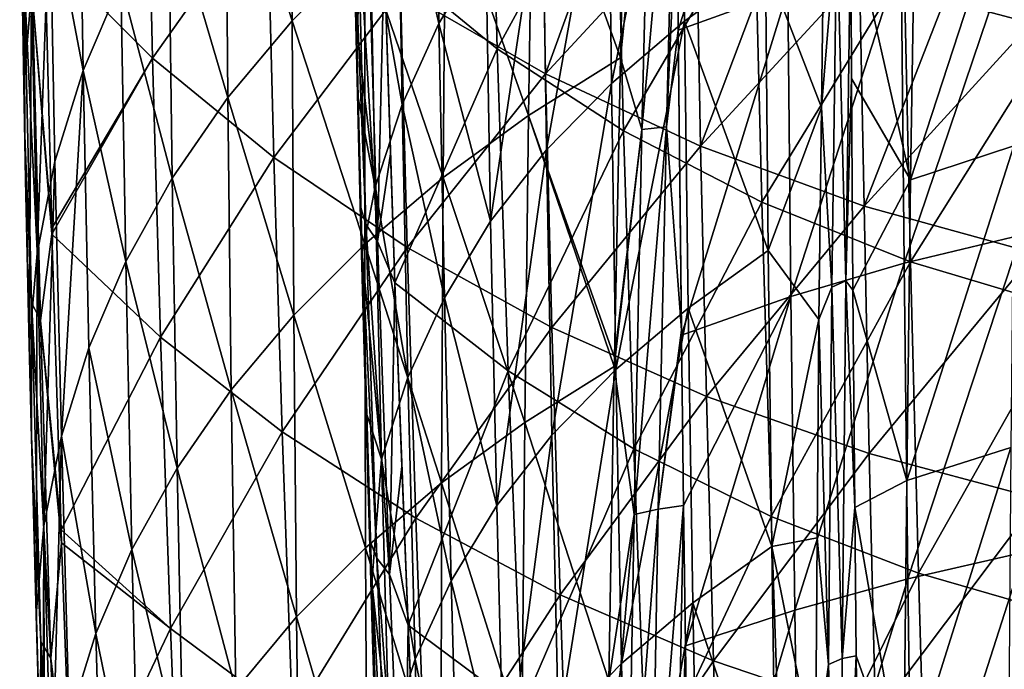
# Model space of a CAD drawing. Header units: metres. Extents: x -81 to 81, y -160 to 24.
# Tile 122 of 256: x -18 to -6, y -42 to -34. Entities that reach past the tile are written whole.
import ezdxf

# ---------------------------------------------------------------- set-up
doc = ezdxf.new("R2010")
doc.units = ezdxf.units.M
doc.layers.add('solid_501850_SW0001', color=7, linetype='CONTINUOUS')

msp = doc.modelspace()

# ---------------------------------------------------------------- linework, layer by layer
at = {"layer": 'solid_501850_SW0001'}
for points in [[(-8.999018, -30.465096, 138.427109), (-10.249795, -30.940434, 137.95311), (-10.221986, -34.328629, 140.876282)], [(-8.999018, -30.465096, 138.427109), (-10.221986, -34.328629, 140.876282), (-8.969701, -33.876179, 141.34819)], [(-17.711437, -34.957447, 122.276169), (-17.666998, -30.975557, 120.268654), (-17.758179, -32.094738, 119.305038)], [(-17.711437, -34.957447, 122.276169), (-17.621967, -33.875347, 123.25486), (-17.666998, -30.975557, 120.268654)], [(-14.639362, -34.222389, 134.542328), (-14.644734, -30.949545, 131.691681), (-15.401278, -31.851294, 130.826126)], [(-14.639362, -34.222389, 134.542328), (-13.807167, -33.390644, 135.395462), (-14.644734, -30.949545, 131.691681)], [(-10.249795, -30.940434, 137.95311), (-10.248157, -31.1768, 138.163223), (-10.221986, -34.328629, 140.876282)], [(-13.585698, -33.484619, 121.008995), (-12.292764, -34.544289, 120.175293), (-12.386, -31.058121, 116.201172)], [(-12.292764, -34.544289, 120.175293), (-10.937917, -32.049335, 115.376022), (-12.386, -31.058121, 116.201172)], [(-10.177508, -31.036083, 131.416656), (-10.987831, -34.939529, 133.551834), (-11.025985, -31.760782, 130.688248)], [(-10.177508, -31.036083, 131.416656), (-10.149073, -34.226387, 134.312057), (-10.987831, -34.939529, 133.551834)], [(-9.222265, -33.554329, 135.010406), (-10.149073, -34.226387, 134.312057), (-10.177508, -31.036083, 131.416656)], [(-10.532604, -31.193855, 137.935806), (-10.843878, -32.986183, 139.176575), (-10.881875, -34.644505, 140.531708)], [(-10.637811, -35.465225, 141.460098), (-10.532604, -31.193855, 137.935806), (-10.881875, -34.644505, 140.531708)], [(-10.637811, -35.465225, 141.460098), (-10.248157, -31.1768, 138.163223), (-10.532604, -31.193855, 137.935806)], [(-10.35708, -35.434284, 141.680038), (-10.248157, -31.1768, 138.163223), (-10.637811, -35.465225, 141.460098)], [(-10.35708, -35.434284, 141.680038), (-10.236331, -32.717999, 139.510117), (-10.248157, -31.1768, 138.163223)], [(-10.248157, -31.1768, 138.163223), (-10.236331, -32.717999, 139.510117), (-10.221986, -34.328629, 140.876282)], [(-13.005565, -31.212488, 125.418343), (-12.960057, -34.252354, 128.306976), (-13.434758, -32.154995, 124.612907)], [(-12.423756, -33.359749, 129.11348), (-12.960057, -34.252354, 128.306976), (-13.005565, -31.212488, 125.418343)], [(-16.239044, -34.650406, 118.437431), (-17.471807, -33.419971, 119.408745), (-16.308826, -31.608788, 115.00135)], [(-16.239044, -34.650406, 118.437431), (-16.308826, -31.608788, 115.00135), (-14.927108, -32.795116, 114.065102)], [(-17.033138, -34.792828, 128.052582), (-17.08309, -31.723927, 125.165016), (-17.411777, -32.790905, 124.215637)], [(-17.033138, -34.792828, 128.052582), (-16.599033, -33.779251, 129.000778), (-17.08309, -31.723927, 125.165016)], [(-11.025985, -31.760782, 130.688248), (-11.730001, -35.69833, 132.747482), (-11.777002, -32.530293, 129.912018)], [(-11.025985, -31.760782, 130.688248), (-10.987831, -34.939529, 133.551834), (-11.730001, -35.69833, 132.747482)], [(-15.376565, -35.10075, 133.653122), (-15.401278, -31.851294, 130.826126), (-16.054239, -32.796497, 129.927338)], [(-15.376565, -35.10075, 133.653122), (-14.639362, -34.222389, 134.542328), (-15.401278, -31.851294, 130.826126)], [(-11.935729, -35.307541, 139.795715), (-11.881683, -31.886461, 136.973572), (-12.88595, -32.610378, 136.20755)], [(-11.935729, -35.307541, 139.795715), (-10.881875, -34.644505, 140.531708), (-11.881683, -31.886461, 136.973572)], [(-10.881875, -34.644505, 140.531708), (-10.843878, -32.986183, 139.176575), (-11.881683, -31.886461, 136.973572)], [(-6.001853, -31.993807, 103.389), (-6.182468, -34.250954, 107.087646), (-7.175259, -33.985489, 107.295036)], [(-17.711437, -34.957447, 122.276169), (-17.758179, -32.094738, 119.305038), (-17.756479, -32.219254, 119.439522)], [(-11.742113, -34.829517, 112.458572), (-13.399902, -33.87236, 113.214607), (-11.790737, -32.10379, 108.765205)], [(-12.292764, -34.544289, 120.175293), (-10.847407, -35.481743, 119.412491), (-10.937917, -32.049335, 115.376022)], [(-11.742113, -34.829517, 112.458572), (-11.790737, -32.10379, 108.765205), (-10.917699, -32.552322, 108.414742)], [(-10.847407, -35.481743, 119.412491), (-9.348635, -32.910381, 114.654129), (-10.937917, -32.049335, 115.376022)], [(-17.74971, -32.693825, 119.947533), (-17.711437, -34.957447, 122.276169), (-17.756479, -32.219254, 119.439522)], [(-17.701071, -35.534119, 122.786148), (-17.74971, -32.693825, 119.947533), (-17.756479, -32.219254, 119.439522)], [(-17.706841, -33.740189, 120.566589), (-17.701071, -35.534119, 122.786148), (-17.756479, -32.219254, 119.439522)], [(-13.434758, -32.154995, 124.612907), (-13.383102, -35.17841, 127.478256), (-13.747585, -33.11853, 123.783798)], [(-12.960057, -34.252354, 128.306976), (-13.383102, -35.17841, 127.478256), (-13.434758, -32.154995, 124.612907)], [(-6.341014, -32.287891, 136.221893), (-7.564271, -36.040852, 138.686447), (-7.512229, -32.688515, 135.86412)], [(-6.341014, -32.287891, 136.221893), (-6.381812, -35.652653, 139.050751), (-7.564271, -36.040852, 138.686447)], [(-11.777002, -32.530293, 129.912018), (-12.368789, -36.515202, 131.921036), (-12.423756, -33.359749, 129.11348)], [(-11.777002, -32.530293, 129.912018), (-11.730001, -35.69833, 132.747482), (-12.368789, -36.515202, 131.921036)], [(-11.742113, -34.829517, 112.458572), (-10.917699, -32.552322, 108.414742), (-10.018509, -32.965221, 108.09214)], [(-13.948061, -32.669075, 121.414902), (-13.922076, -33.399502, 122.602959), (-13.903018, -34.277351, 123.506912)], [(-13.948061, -32.669075, 121.414902), (-13.903018, -34.277351, 123.506912), (-13.862901, -36.333752, 125.054962)], [(-13.948061, -32.669075, 121.414902), (-13.795304, -36.549225, 124.830048), (-13.891959, -32.897434, 121.199745)], [(-13.948061, -32.669075, 121.414902), (-13.862901, -36.333752, 125.054962), (-13.795304, -36.549225, 124.830048)], [(-12.913698, -36.015503, 139.000015), (-12.88595, -32.610378, 136.20755), (-13.807167, -33.390644, 135.395462)], [(-12.913698, -36.015503, 139.000015), (-11.935729, -35.307541, 139.795715), (-12.88595, -32.610378, 136.20755)], [(-17.701071, -35.534119, 122.786148), (-17.711437, -34.957447, 122.276169), (-17.74971, -32.693825, 119.947533)], [(-10.35708, -35.434284, 141.680038), (-10.221986, -34.328629, 140.876282), (-10.236331, -32.717999, 139.510117)], [(-7.512229, -32.688515, 135.86412), (-7.564271, -36.040852, 138.686447), (-8.24635, -33.011848, 135.624908)], [(-17.559755, -36.885277, 126.115952), (-17.411777, -32.790905, 124.215637), (-17.621967, -33.875347, 123.25486)], [(-17.559755, -36.885277, 126.115952), (-17.354174, -35.830433, 127.088913), (-17.411777, -32.790905, 124.215637)], [(-17.354174, -35.830433, 127.088913), (-17.033138, -34.792828, 128.052582), (-17.411777, -32.790905, 124.215637)], [(-16.01285, -36.020851, 132.732849), (-16.054239, -32.796497, 129.927338), (-16.599033, -33.779251, 129.000778)], [(-14.851127, -35.78455, 117.539162), (-16.239044, -34.650406, 118.437431), (-14.927108, -32.795116, 114.065102)], [(-16.01285, -36.020851, 132.732849), (-15.376565, -35.10075, 133.653122), (-16.054239, -32.796497, 129.927338)], [(-14.851127, -35.78455, 117.539162), (-14.927108, -32.795116, 114.065102), (-13.399902, -33.87236, 113.214607)], [(-13.891959, -32.897434, 121.199745), (-13.663449, -36.748711, 124.619331), (-13.770851, -33.111008, 120.996521)], [(-13.891959, -32.897434, 121.199745), (-13.795304, -36.549225, 124.830048), (-13.663449, -36.748711, 124.619331)], [(-8.551124, -32.863934, 135.208344), (-8.584484, -35.215973, 137.217087), (-9.222265, -33.554329, 135.010406)], [(-8.406305, -33.083672, 135.553253), (-8.584484, -35.215973, 137.217087), (-8.551124, -32.863934, 135.208344)], [(-9.968644, -35.655582, 111.805679), (-11.742113, -34.829517, 112.458572), (-10.018509, -32.965221, 108.09214)], [(-10.847407, -35.481743, 119.412491), (-9.266075, -36.29715, 118.745773), (-9.348635, -32.910381, 114.654129)], [(-9.968644, -35.655582, 111.805679), (-10.018509, -32.965221, 108.09214), (-9.094335, -33.341969, 107.797783)], [(-9.266075, -36.29715, 118.745773), (-7.635493, -33.629345, 114.047676), (-9.348635, -32.910381, 114.654129)], [(-8.305938, -37.19894, 139.131485), (-8.406305, -33.083672, 135.553253), (-8.24635, -33.011848, 135.624908)], [(-8.305938, -37.19894, 139.131485), (-8.24635, -33.011848, 135.624908), (-8.238539, -34.882027, 137.253693)], [(-7.564271, -36.040852, 138.686447), (-8.238539, -34.882027, 137.253693), (-8.24635, -33.011848, 135.624908)], [(-13.747585, -33.11853, 123.783798), (-13.903018, -34.277351, 123.506912), (-13.922076, -33.399502, 122.602959)], [(-13.747585, -33.11853, 123.783798), (-13.690832, -36.126438, 126.630554), (-13.903018, -34.277351, 123.506912)], [(-13.770851, -33.111008, 120.996521), (-13.663449, -36.748711, 124.619331), (-13.585698, -33.484619, 121.008995)], [(-13.383102, -35.17841, 127.478256), (-13.690832, -36.126438, 126.630554), (-13.747585, -33.11853, 123.783798)], [(-8.406305, -33.083672, 135.553253), (-8.462828, -37.268547, 139.05159), (-8.584484, -35.215973, 137.217087)], [(-8.305938, -37.19894, 139.131485), (-8.462828, -37.268547, 139.05159), (-8.406305, -33.083672, 135.553253)], [(-6.331801, -33.134811, 142.091614), (-7.670777, -33.473488, 141.750778), (-7.635426, -36.995918, 144.563095)], [(-6.331801, -33.134811, 142.091614), (-7.635426, -36.995918, 144.563095), (-6.30028, -36.67524, 144.903503)], [(-9.968644, -35.655582, 111.805679), (-9.094335, -33.341969, 107.797783), (-8.146262, -33.682228, 107.531952)], [(-17.611076, -33.956219, 120.356728), (-17.471807, -33.419971, 119.408745), (-17.391039, -36.595043, 122.578781)], [(-17.391039, -36.595043, 122.578781), (-17.471807, -33.419971, 119.408745), (-16.239044, -34.650406, 118.437431)], [(-13.810511, -36.77718, 138.160187), (-13.807167, -33.390644, 135.395462), (-14.639362, -34.222389, 134.542328)], [(-13.810511, -36.77718, 138.160187), (-12.913698, -36.015503, 139.000015), (-13.807167, -33.390644, 135.395462)], [(-12.423756, -33.359749, 129.11348), (-12.368789, -36.515202, 131.921036), (-12.960057, -34.252354, 128.306976)], [(-13.663449, -36.748711, 124.619331), (-13.514862, -35.74329, 123.294518), (-13.585698, -33.484619, 121.008995)], [(-13.463545, -37.220242, 124.71489), (-12.292764, -34.544289, 120.175293), (-13.585698, -33.484619, 121.008995)], [(-13.463545, -37.220242, 124.71489), (-13.585698, -33.484619, 121.008995), (-13.514862, -35.74329, 123.294518)], [(-9.222265, -33.554329, 135.010406), (-9.191564, -36.850983, 137.843369), (-10.149073, -34.226387, 134.312057)], [(-8.584484, -35.215973, 137.217087), (-9.191564, -36.850983, 137.843369), (-9.222265, -33.554329, 135.010406)], [(-7.670777, -33.473488, 141.750778), (-8.969701, -33.876179, 141.34819), (-8.932372, -37.377628, 144.16124)], [(-7.670777, -33.473488, 141.750778), (-8.932372, -37.377628, 144.16124), (-7.635426, -36.995918, 144.563095)], [(-8.09556, -36.341175, 111.263359), (-9.968644, -35.655582, 111.805679), (-8.146262, -33.682228, 107.531952)], [(-9.266075, -36.29715, 118.745773), (-7.564993, -36.97879, 118.185997), (-7.635493, -33.629345, 114.047676)], [(-8.09556, -36.341175, 111.263359), (-8.146262, -33.682228, 107.531952), (-7.175259, -33.985489, 107.295036)], [(-7.564993, -36.97879, 118.185997), (-5.818669, -34.197609, 113.565865), (-7.635493, -33.629345, 114.047676)], [(-17.706841, -33.740189, 120.566589), (-17.624628, -37.446579, 124.155312), (-17.701071, -35.534119, 122.786148)], [(-17.51947, -37.649052, 123.936623), (-17.624628, -37.446579, 124.155312), (-17.706841, -33.740189, 120.566589)], [(-17.611076, -33.956219, 120.356728), (-17.51947, -37.649052, 123.936623), (-17.706841, -33.740189, 120.566589)], [(-16.543871, -36.977165, 131.787018), (-16.599033, -33.779251, 129.000778), (-17.033138, -34.792828, 128.052582)], [(-16.543871, -36.977165, 131.787018), (-16.01285, -36.020851, 132.732849), (-16.599033, -33.779251, 129.000778)], [(-17.64793, -37.932297, 125.122887), (-17.621967, -33.875347, 123.25486), (-17.711437, -34.957447, 122.276169)], [(-17.64793, -37.932297, 125.122887), (-17.559755, -36.885277, 126.115952), (-17.621967, -33.875347, 123.25486)], [(-13.32238, -36.814316, 116.724297), (-14.851127, -35.78455, 117.539162), (-13.399902, -33.87236, 113.214607)], [(-13.32238, -36.814316, 116.724297), (-13.399902, -33.87236, 113.214607), (-11.742113, -34.829517, 112.458572)], [(-8.969701, -33.876179, 141.34819), (-10.221986, -34.328629, 140.876282), (-10.184634, -37.817982, 143.700287)], [(-8.969701, -33.876179, 141.34819), (-10.184634, -37.817982, 143.700287), (-8.932372, -37.377628, 144.16124)], [(-17.611076, -33.956219, 120.356728), (-17.391039, -36.595043, 122.578781), (-17.389065, -36.664597, 122.645103)], [(-17.611076, -33.956219, 120.356728), (-17.389065, -36.664597, 122.645103), (-17.51947, -37.649052, 123.936623)], [(-8.09556, -36.341175, 111.263359), (-7.175259, -33.985489, 107.295036), (-6.182468, -34.250954, 107.087646)], [(-14.620484, -37.588081, 137.281311), (-14.639362, -34.222389, 134.542328), (-15.376565, -35.10075, 133.653122)], [(-14.620484, -37.588081, 137.281311), (-13.810511, -36.77718, 138.160187), (-14.639362, -34.222389, 134.542328)], [(-10.149073, -34.226387, 134.312057), (-10.935453, -38.2117, 136.314697), (-10.987831, -34.939529, 133.551834)], [(-10.149073, -34.226387, 134.312057), (-10.107068, -37.509449, 137.107346), (-10.935453, -38.2117, 136.314697)], [(-9.191564, -36.850983, 137.843369), (-10.107068, -37.509449, 137.107346), (-10.149073, -34.226387, 134.312057)], [(-6.142215, -36.881516, 110.835457), (-8.09556, -36.341175, 111.263359), (-6.182468, -34.250954, 107.087646)], [(-7.564993, -36.97879, 118.185997), (-5.763477, -37.518299, 117.741158), (-5.818669, -34.197609, 113.565865)], [(-13.690832, -36.126438, 126.630554), (-13.8838, -35.105392, 124.339912), (-13.903018, -34.277351, 123.506912)], [(-13.823629, -37.720329, 126.773109), (-13.903018, -34.277351, 123.506912), (-13.8838, -35.105392, 124.339912)], [(-13.823629, -37.720329, 126.773109), (-13.862901, -36.333752, 125.054962), (-13.903018, -34.277351, 123.506912)], [(-12.960057, -34.252354, 128.306976), (-12.898064, -37.392319, 131.085556), (-13.383102, -35.17841, 127.478256)], [(-12.368789, -36.515202, 131.921036), (-12.898064, -37.392319, 131.085556), (-12.960057, -34.252354, 128.306976)], [(-10.35708, -35.434284, 141.680038), (-10.185321, -37.759949, 143.65477), (-10.221986, -34.328629, 140.876282)], [(-10.221986, -34.328629, 140.876282), (-10.185321, -37.759949, 143.65477), (-10.184634, -37.817982, 143.700287)], [(-13.463545, -37.220242, 124.71489), (-12.168801, -38.228477, 123.95282), (-12.292764, -34.544289, 120.175293)], [(-12.168801, -38.228477, 123.95282), (-10.847407, -35.481743, 119.412491), (-12.292764, -34.544289, 120.175293)], [(-17.389065, -36.664597, 122.645103), (-17.391039, -36.595043, 122.578781), (-16.239044, -34.650406, 118.437431)], [(-16.14628, -37.840836, 121.714058), (-17.389065, -36.664597, 122.645103), (-16.239044, -34.650406, 118.437431)], [(-16.14628, -37.840836, 121.714058), (-16.239044, -34.650406, 118.437431), (-14.851127, -35.78455, 117.539162)], [(-10.951953, -38.074497, 143.205338), (-10.881875, -34.644505, 140.531708), (-11.935729, -35.307541, 139.795715)], [(-10.637811, -35.465225, 141.460098), (-10.881875, -34.644505, 140.531708), (-10.951953, -38.074497, 143.205338)], [(-17.280596, -38.973206, 129.843216), (-17.033138, -34.792828, 128.052582), (-17.354174, -35.830433, 127.088913)], [(-17.280596, -38.973206, 129.843216), (-16.967216, -37.963398, 130.821762), (-17.033138, -34.792828, 128.052582)], [(-16.967216, -37.963398, 130.821762), (-16.543871, -36.977165, 131.787018), (-17.033138, -34.792828, 128.052582)], [(-11.667255, -37.729218, 116.000801), (-13.32238, -36.814316, 116.724297), (-11.742113, -34.829517, 112.458572)], [(-11.667255, -37.729218, 116.000801), (-11.742113, -34.829517, 112.458572), (-9.968644, -35.655582, 111.805679)], [(-8.305938, -37.19894, 139.131485), (-8.238539, -34.882027, 137.253693), (-8.223089, -37.302933, 139.277496)], [(-7.564271, -36.040852, 138.686447), (-8.223089, -37.302933, 139.277496), (-8.238539, -34.882027, 137.253693)], [(-17.64793, -37.932297, 125.122887), (-17.711437, -34.957447, 122.276169), (-17.689919, -36.040714, 123.339165)], [(-17.701071, -35.534119, 122.786148), (-17.689919, -36.040714, 123.339165), (-17.711437, -34.957447, 122.276169)], [(-10.987831, -34.939529, 133.551834), (-11.668284, -38.960659, 135.48114), (-11.730001, -35.69833, 132.747482)], [(-10.987831, -34.939529, 133.551834), (-10.935453, -38.2117, 136.314697), (-11.668284, -38.960659, 135.48114)], [(-15.337934, -38.443718, 136.368378), (-15.376565, -35.10075, 133.653122), (-16.01285, -36.020851, 132.732849)], [(-15.337934, -38.443718, 136.368378), (-14.620484, -37.588081, 137.281311), (-15.376565, -35.10075, 133.653122)], [(-13.690832, -36.126438, 126.630554), (-13.838881, -36.880222, 126.064812), (-13.8838, -35.105392, 124.339912)], [(-13.823629, -37.720329, 126.773109), (-13.8838, -35.105392, 124.339912), (-13.838881, -36.880222, 126.064812)], [(-13.383102, -35.17841, 127.478256), (-13.315133, -38.303394, 130.231247), (-13.690832, -36.126438, 126.630554)], [(-12.898064, -37.392319, 131.085556), (-13.315133, -38.303394, 130.231247), (-13.383102, -35.17841, 127.478256)], [(-8.584484, -35.215973, 137.217087), (-8.611744, -37.638905, 139.194031), (-9.191564, -36.850983, 137.843369)], [(-8.462828, -37.268547, 139.05159), (-8.611744, -37.638905, 139.194031), (-8.584484, -35.215973, 137.217087)], [(-11.97889, -38.816475, 142.507675), (-11.935729, -35.307541, 139.795715), (-12.913698, -36.015503, 139.000015)], [(-11.97889, -38.816475, 142.507675), (-10.953915, -38.178646, 143.28392), (-11.935729, -35.307541, 139.795715)], [(-10.953915, -38.178646, 143.28392), (-10.951953, -38.074497, 143.205338), (-11.935729, -35.307541, 139.795715)], [(-12.168801, -38.228477, 123.95282), (-10.729228, -39.11726, 123.25386), (-10.847407, -35.481743, 119.412491)], [(-10.637811, -35.465225, 141.460098), (-10.951953, -38.074497, 143.205338), (-10.953915, -38.178646, 143.28392)], [(-10.728114, -39.868896, 144.81308), (-10.637811, -35.465225, 141.460098), (-10.953915, -38.178646, 143.28392)], [(-10.729228, -39.11726, 123.25386), (-9.266075, -36.29715, 118.745773), (-10.847407, -35.481743, 119.412491)], [(-10.35708, -35.434284, 141.680038), (-10.637811, -35.465225, 141.460098), (-10.728114, -39.868896, 144.81308)], [(-10.451881, -39.810448, 145.017242), (-10.35708, -35.434284, 141.680038), (-10.728114, -39.868896, 144.81308)], [(-10.451881, -39.810448, 145.017242), (-10.185321, -37.759949, 143.65477), (-10.35708, -35.434284, 141.680038)], [(-17.622885, -38.993568, 125.967674), (-17.689919, -36.040714, 123.339165), (-17.701071, -35.534119, 122.786148)], [(-17.624628, -37.446579, 124.155312), (-17.622885, -38.993568, 125.967674), (-17.701071, -35.534119, 122.786148)], [(-11.730001, -35.69833, 132.747482), (-12.29882, -39.765835, 134.625473), (-12.368789, -36.515202, 131.921036)], [(-11.730001, -35.69833, 132.747482), (-11.668284, -38.960659, 135.48114), (-12.29882, -39.765835, 134.625473)], [(-9.900204, -38.518772, 115.376663), (-11.667255, -37.729218, 116.000801), (-9.968644, -35.655582, 111.805679)], [(-9.900204, -38.518772, 115.376663), (-9.968644, -35.655582, 111.805679), (-8.09556, -36.341175, 111.263359)], [(-6.381812, -35.652653, 139.050751), (-7.608082, -39.480495, 141.404587), (-7.564271, -36.040852, 138.686447)], [(-6.381812, -35.652653, 139.050751), (-6.415699, -39.104794, 141.774536), (-7.608082, -39.480495, 141.404587)], [(-14.753772, -38.926079, 120.856209), (-16.14628, -37.840836, 121.714058), (-14.851127, -35.78455, 117.539162)], [(-14.753772, -38.926079, 120.856209), (-14.851127, -35.78455, 117.539162), (-13.32238, -36.814316, 116.724297)], [(-13.663449, -36.748711, 124.619331), (-13.463545, -37.220242, 124.71489), (-13.514862, -35.74329, 123.294518)], [(-17.481716, -40.000244, 128.857544), (-17.354174, -35.830433, 127.088913), (-17.559755, -36.885277, 126.115952)], [(-17.481716, -40.000244, 128.857544), (-17.280596, -38.973206, 129.843216), (-17.354174, -35.830433, 127.088913)], [(-17.622885, -38.993568, 125.967674), (-17.64793, -37.932297, 125.122887), (-17.689919, -36.040714, 123.339165)], [(-15.957227, -39.339569, 135.426453), (-16.01285, -36.020851, 132.732849), (-16.543871, -36.977165, 131.787018)], [(-15.957227, -39.339569, 135.426453), (-15.337934, -38.443718, 136.368378), (-16.01285, -36.020851, 132.732849)], [(-12.930029, -39.508499, 141.683243), (-12.913698, -36.015503, 139.000015), (-13.810511, -36.77718, 138.160187)], [(-12.930029, -39.508499, 141.683243), (-11.97889, -38.816475, 142.507675), (-12.913698, -36.015503, 139.000015)], [(-7.564271, -36.040852, 138.686447), (-7.608082, -39.480495, 141.404587), (-8.223089, -37.302933, 139.277496)], [(-13.690832, -36.126438, 126.630554), (-13.618014, -39.237755, 129.362396), (-13.838881, -36.880222, 126.064812)], [(-13.315133, -38.303394, 130.231247), (-13.618014, -39.237755, 129.362396), (-13.690832, -36.126438, 126.630554)], [(-13.862901, -36.333752, 125.054962), (-13.670459, -40.371307, 128.276382), (-13.795304, -36.549225, 124.830048)], [(-13.862901, -36.333752, 125.054962), (-13.749787, -40.168957, 128.509506), (-13.670459, -40.371307, 128.276382)], [(-13.823629, -37.720329, 126.773109), (-13.749787, -40.168957, 128.509506), (-13.862901, -36.333752, 125.054962)], [(-10.729228, -39.11726, 123.25386), (-9.159468, -39.891823, 122.644531), (-9.266075, -36.29715, 118.745773)], [(-8.036812, -39.174088, 114.858589), (-9.900204, -38.518772, 115.376663), (-8.09556, -36.341175, 111.263359)], [(-9.159468, -39.891823, 122.644531), (-7.564993, -36.97879, 118.185997), (-9.266075, -36.29715, 118.745773)], [(-8.036812, -39.174088, 114.858589), (-8.09556, -36.341175, 111.263359), (-6.142215, -36.881516, 110.835457)], [(-13.795304, -36.549225, 124.830048), (-13.52773, -40.556622, 128.059891), (-13.663449, -36.748711, 124.619331)], [(-13.795304, -36.549225, 124.830048), (-13.670459, -40.371307, 128.276382), (-13.52773, -40.556622, 128.059891)], [(-12.368789, -36.515202, 131.921036), (-12.29882, -39.765835, 134.625473), (-12.898064, -37.392319, 131.085556)], [(-17.51947, -37.649052, 123.936623), (-17.389065, -36.664597, 122.645103), (-17.284082, -40.044682, 125.725281)], [(-17.284082, -40.044682, 125.725281), (-17.389065, -36.664597, 122.645103), (-16.14628, -37.840836, 121.714058)], [(-6.30028, -36.67524, 144.903503), (-7.635426, -36.995918, 144.563095), (-7.59338, -40.604557, 147.26619)], [(-6.30028, -36.67524, 144.903503), (-7.59338, -40.604557, 147.26619), (-6.263286, -40.301853, 147.604965)], [(-13.225426, -39.911701, 120.079926), (-14.753772, -38.926079, 120.856209), (-13.32238, -36.814316, 116.724297)], [(-13.801974, -40.251785, 140.816513), (-13.810511, -36.77718, 138.160187), (-14.620484, -37.588081, 137.281311)], [(-13.801974, -40.251785, 140.816513), (-12.930029, -39.508499, 141.683243), (-13.810511, -36.77718, 138.160187)], [(-13.663449, -36.748711, 124.619331), (-13.52773, -40.556622, 128.059891), (-13.463545, -37.220242, 124.71489)], [(-13.225426, -39.911701, 120.079926), (-13.32238, -36.814316, 116.724297), (-11.667255, -37.729218, 116.000801)], [(-17.568846, -41.017803, 127.853607), (-17.559755, -36.885277, 126.115952), (-17.64793, -37.932297, 125.122887)], [(-17.568846, -41.017803, 127.853607), (-17.481716, -40.000244, 128.857544), (-17.559755, -36.885277, 126.115952)], [(-13.618014, -39.237755, 129.362396), (-13.787265, -38.727421, 127.778511), (-13.838881, -36.880222, 126.064812)], [(-13.823629, -37.720329, 126.773109), (-13.838881, -36.880222, 126.064812), (-13.787265, -38.727421, 127.778511)], [(-9.191564, -36.850983, 137.843369), (-9.150133, -40.236946, 140.577103), (-10.107068, -37.509449, 137.107346)], [(-8.611744, -37.638905, 139.194031), (-9.150133, -40.236946, 140.577103), (-9.191564, -36.850983, 137.843369)], [(-6.095817, -39.69067, 114.44989), (-8.036812, -39.174088, 114.858589), (-6.142215, -36.881516, 110.835457)], [(-16.474255, -40.270508, 134.46106), (-16.543871, -36.977165, 131.787018), (-16.967216, -37.963398, 130.821762)], [(-16.474255, -40.270508, 134.46106), (-15.957227, -39.339569, 135.426453), (-16.543871, -36.977165, 131.787018)], [(-9.159468, -39.891823, 122.644531), (-7.474598, -40.540493, 122.134041), (-7.564993, -36.97879, 118.185997)], [(-7.635426, -36.995918, 144.563095), (-8.932372, -37.377628, 144.16124), (-8.887127, -40.96534, 146.866409)], [(-7.635426, -36.995918, 144.563095), (-8.887127, -40.96534, 146.866409), (-7.59338, -40.604557, 147.26619)], [(-7.474598, -40.540493, 122.134041), (-5.763477, -37.518299, 117.741158), (-7.564993, -36.97879, 118.185997)], [(-13.52773, -40.556622, 128.059891), (-13.384635, -39.322025, 126.644936), (-13.463545, -37.220242, 124.71489)], [(-13.31167, -41.136791, 128.232498), (-12.168801, -38.228477, 123.95282), (-13.463545, -37.220242, 124.71489)], [(-13.31167, -41.136791, 128.232498), (-13.463545, -37.220242, 124.71489), (-13.384635, -39.322025, 126.644936)], [(-8.462828, -37.268547, 139.05159), (-8.501295, -41.585201, 142.383514), (-8.611744, -37.638905, 139.194031)], [(-8.347653, -41.516518, 142.470154), (-8.501295, -41.585201, 142.383514), (-8.462828, -37.268547, 139.05159)], [(-8.347653, -41.516518, 142.470154), (-8.462828, -37.268547, 139.05159), (-8.305938, -37.19894, 139.131485)], [(-8.347653, -41.516518, 142.470154), (-8.305938, -37.19894, 139.131485), (-8.201751, -39.791618, 141.264603)], [(-8.305938, -37.19894, 139.131485), (-8.223089, -37.302933, 139.277496), (-8.201751, -39.791618, 141.264603)], [(-12.898064, -37.392319, 131.085556), (-12.821004, -40.628304, 133.759521), (-13.315133, -38.303394, 130.231247)], [(-12.29882, -39.765835, 134.625473), (-12.821004, -40.628304, 133.759521), (-12.898064, -37.392319, 131.085556)], [(-8.932372, -37.377628, 144.16124), (-10.184634, -37.817982, 143.700287), (-10.160402, -39.7654, 145.20079)], [(-8.932372, -37.377628, 144.16124), (-10.160402, -39.7654, 145.20079), (-10.138765, -41.371384, 146.399933)], [(-8.932372, -37.377628, 144.16124), (-10.138765, -41.371384, 146.399933), (-8.887127, -40.96534, 146.866409)], [(-7.608082, -39.480495, 141.404587), (-8.201751, -39.791618, 141.264603), (-8.223089, -37.302933, 139.277496)], [(-17.624628, -37.446579, 124.155312), (-17.51556, -41.325043, 127.553085), (-17.622885, -38.993568, 125.967674)], [(-17.400797, -41.513931, 127.327187), (-17.51556, -41.325043, 127.553085), (-17.624628, -37.446579, 124.155312)], [(-17.51947, -37.649052, 123.936623), (-17.400797, -41.513931, 127.327187), (-17.624628, -37.446579, 124.155312)], [(-10.107068, -37.509449, 137.107346), (-10.870697, -41.573868, 138.979385), (-10.935453, -38.2117, 136.314697)], [(-10.107068, -37.509449, 137.107346), (-10.053459, -40.882038, 139.804184), (-10.870697, -41.573868, 138.979385)], [(-9.150133, -40.236946, 140.577103), (-10.053459, -40.882038, 139.804184), (-10.107068, -37.509449, 137.107346)], [(-7.474598, -40.540493, 122.134041), (-5.693013, -41.055004, 121.728844), (-5.763477, -37.518299, 117.741158)], [(-14.589332, -41.042225, 139.912567), (-14.620484, -37.588081, 137.281311), (-15.337934, -38.443718, 136.368378)], [(-14.589332, -41.042225, 139.912567), (-13.801974, -40.251785, 140.816513), (-14.620484, -37.588081, 137.281311)], [(-17.51947, -37.649052, 123.936623), (-17.284082, -40.044682, 125.725281), (-17.279024, -40.195183, 125.856293)], [(-17.51947, -37.649052, 123.936623), (-17.279024, -40.195183, 125.856293), (-17.400797, -41.513931, 127.327187)], [(-13.823629, -37.720329, 126.773109), (-13.787265, -38.727421, 127.778511), (-13.728915, -40.650581, 129.481705)], [(-13.823629, -37.720329, 126.773109), (-13.728915, -40.650581, 129.481705), (-13.72217, -41.296597, 129.880005)], [(-13.823629, -37.720329, 126.773109), (-13.72217, -41.296597, 129.880005), (-13.749787, -40.168957, 128.509506)], [(-11.575198, -40.787624, 119.392258), (-13.225426, -39.911701, 120.079926), (-11.667255, -37.729218, 116.000801)], [(-11.575198, -40.787624, 119.392258), (-11.667255, -37.729218, 116.000801), (-9.900204, -38.518772, 115.376663)], [(-8.611744, -37.638905, 139.194031), (-8.63329, -40.137344, 141.140839), (-9.150133, -40.236946, 140.577103)], [(-8.501295, -41.585201, 142.383514), (-8.63329, -40.137344, 141.140839), (-8.611744, -37.638905, 139.194031)], [(-16.032335, -41.172451, 124.837173), (-17.284082, -40.044682, 125.725281), (-16.14628, -37.840836, 121.714058)], [(-16.032335, -41.172451, 124.837173), (-16.14628, -37.840836, 121.714058), (-14.753772, -38.926079, 120.856209)], [(-10.451881, -39.810448, 145.017242), (-10.184634, -37.817982, 143.700287), (-10.185321, -37.759949, 143.65477)], [(-10.451881, -39.810448, 145.017242), (-10.160402, -39.7654, 145.20079), (-10.184634, -37.817982, 143.700287)], [(-17.568846, -41.017803, 127.853607), (-17.64793, -37.932297, 125.122887), (-17.604855, -39.671341, 126.687683)], [(-17.622885, -38.993568, 125.967674), (-17.604855, -39.671341, 126.687683), (-17.64793, -37.932297, 125.122887)], [(-16.886723, -41.230679, 133.478302), (-16.967216, -37.963398, 130.821762), (-17.280596, -38.973206, 129.843216)], [(-16.886723, -41.230679, 133.478302), (-16.474255, -40.270508, 134.46106), (-16.967216, -37.963398, 130.821762)], [(-11.016216, -41.772858, 145.907822), (-10.953915, -38.178646, 143.28392), (-11.97889, -38.816475, 142.507675)], [(-10.728114, -39.868896, 144.81308), (-10.953915, -38.178646, 143.28392), (-11.016216, -41.772858, 145.907822)], [(-13.315133, -38.303394, 130.231247), (-13.232187, -41.525494, 132.877686), (-13.618014, -39.237755, 129.362396)], [(-12.821004, -40.628304, 133.759521), (-13.232187, -41.525494, 132.877686), (-13.315133, -38.303394, 130.231247)], [(-13.31167, -41.136791, 128.232498), (-12.017344, -42.099464, 127.539497), (-12.168801, -38.228477, 123.95282)], [(-12.017344, -42.099464, 127.539497), (-10.729228, -39.11726, 123.25386), (-12.168801, -38.228477, 123.95282)], [(-10.935453, -38.2117, 136.314697), (-11.593563, -42.313602, 138.116425), (-11.668284, -38.960659, 135.48114)], [(-10.935453, -38.2117, 136.314697), (-10.870697, -41.573868, 138.979385), (-11.593563, -42.313602, 138.116425)], [(-15.286704, -41.875694, 138.97641), (-15.337934, -38.443718, 136.368378), (-15.957227, -39.339569, 135.426453)], [(-15.286704, -41.875694, 138.97641), (-14.589332, -41.042225, 139.912567), (-15.337934, -38.443718, 136.368378)], [(-9.817045, -41.543758, 118.800224), (-11.575198, -40.787624, 119.392258), (-9.900204, -38.518772, 115.376663)], [(-9.817045, -41.543758, 118.800224), (-9.900204, -38.518772, 115.376663), (-8.036812, -39.174088, 114.858589)], [(-13.618014, -39.237755, 129.362396), (-13.728915, -40.650581, 129.481705), (-13.787265, -38.727421, 127.778511)], [(-12.01259, -42.409458, 145.110992), (-11.97889, -38.816475, 142.507675), (-12.930029, -39.508499, 141.683243)], [(-12.01259, -42.409458, 145.110992), (-11.016216, -41.772858, 145.907822), (-11.97889, -38.816475, 142.507675)], [(-17.389204, -43.215141, 131.485245), (-17.280596, -38.973206, 129.843216), (-17.481716, -40.000244, 128.857544)], [(-17.389204, -43.215141, 131.485245), (-17.192436, -42.214191, 132.484329), (-17.280596, -38.973206, 129.843216)], [(-17.192436, -42.214191, 132.484329), (-16.886723, -41.230679, 133.478302), (-17.280596, -38.973206, 129.843216)], [(-14.636761, -42.212173, 124.020493), (-16.032335, -41.172451, 124.837173), (-14.753772, -38.926079, 120.856209)], [(-14.636761, -42.212173, 124.020493), (-14.753772, -38.926079, 120.856209), (-13.225426, -39.911701, 120.079926)], [(-11.668284, -38.960659, 135.48114), (-12.215429, -43.107693, 137.231003), (-12.29882, -39.765835, 134.625473)], [(-11.668284, -38.960659, 135.48114), (-11.593563, -42.313602, 138.116425), (-12.215429, -43.107693, 137.231003)], [(-17.523733, -42.587833, 128.991516), (-17.604855, -39.671341, 126.687683), (-17.622885, -38.993568, 125.967674)], [(-17.51556, -41.325043, 127.553085), (-17.523733, -42.587833, 128.991516), (-17.622885, -38.993568, 125.967674)], [(-12.017344, -42.099464, 127.539497), (-10.586035, -42.945126, 126.90258), (-10.729228, -39.11726, 123.25386)], [(-10.586035, -42.945126, 126.90258), (-9.159468, -39.891823, 122.644531), (-10.729228, -39.11726, 123.25386)], [(-7.966038, -42.171589, 118.309631), (-9.817045, -41.543758, 118.800224), (-8.036812, -39.174088, 114.858589)], [(-7.966038, -42.171589, 118.309631), (-8.036812, -39.174088, 114.858589), (-6.095817, -39.69067, 114.44989)], [(-6.415699, -39.104794, 141.774536), (-7.645962, -43.004139, 144.018066), (-7.608082, -39.480495, 141.404587)], [(-6.415699, -39.104794, 141.774536), (-6.444808, -42.640953, 144.392181), (-7.645962, -43.004139, 144.018066)], [(-13.618014, -39.237755, 129.362396), (-13.530423, -42.447651, 131.985321), (-13.728915, -40.650581, 129.481705)], [(-13.232187, -41.525494, 132.877686), (-13.530423, -42.447651, 131.985321), (-13.618014, -39.237755, 129.362396)], [(-13.52773, -40.556622, 128.059891), (-13.31167, -41.136791, 128.232498), (-13.384635, -39.322025, 126.644936)], [(-15.888748, -42.748058, 138.013123), (-15.957227, -39.339569, 135.426453), (-16.474255, -40.270508, 134.46106)], [(-15.888748, -42.748058, 138.013123), (-15.286704, -41.875694, 138.97641), (-15.957227, -39.339569, 135.426453)], [(-12.936462, -43.085522, 144.25943), (-12.930029, -39.508499, 141.683243), (-13.801974, -40.251785, 140.816513)], [(-12.936462, -43.085522, 144.25943), (-12.01259, -42.409458, 145.110992), (-12.930029, -39.508499, 141.683243)], [(-7.608082, -39.480495, 141.404587), (-7.645962, -43.004139, 144.018066), (-8.201751, -39.791618, 141.264603)], [(-17.523733, -42.587833, 128.991516), (-17.568846, -41.017803, 127.853607), (-17.604855, -39.671341, 126.687683)], [(-12.29882, -39.765835, 134.625473), (-12.215429, -43.107693, 137.231003), (-12.821004, -40.628304, 133.759521)], [(-10.533734, -44.307312, 148.185577), (-10.160402, -39.7654, 145.20079), (-10.451881, -39.810448, 145.017242)], [(-10.245928, -44.239971, 148.360916), (-10.160402, -39.7654, 145.20079), (-10.533734, -44.307312, 148.185577)], [(-10.245928, -44.239971, 148.360916), (-10.138765, -41.371384, 146.399933), (-10.160402, -39.7654, 145.20079)], [(-6.040252, -42.66679, 117.923027), (-7.966038, -42.171589, 118.309631), (-6.095817, -39.69067, 114.44989)], [(-10.728114, -39.868896, 144.81308), (-11.016216, -41.772858, 145.907822), (-11.042242, -43.466129, 147.08728)], [(-10.805065, -44.39431, 147.994766), (-10.728114, -39.868896, 144.81308), (-11.042242, -43.466129, 147.08728)], [(-10.451881, -39.810448, 145.017242), (-10.728114, -39.868896, 144.81308), (-10.805065, -44.39431, 147.994766)], [(-10.533734, -44.307312, 148.185577), (-10.451881, -39.810448, 145.017242), (-10.805065, -44.39431, 147.994766)], [(-8.347653, -41.516518, 142.470154), (-8.201751, -39.791618, 141.264603), (-8.184549, -41.486736, 142.567001)], [(-7.645962, -43.004139, 144.018066), (-8.184549, -41.486736, 142.567001), (-8.201751, -39.791618, 141.264603)], [(-13.110632, -43.15712, 123.283836), (-14.636761, -42.212173, 124.020493), (-13.225426, -39.911701, 120.079926)], [(-13.110632, -43.15712, 123.283836), (-13.225426, -39.911701, 120.079926), (-11.575198, -40.787624, 119.392258)], [(-10.586035, -42.945126, 126.90258), (-9.030854, -43.683998, 126.349419), (-9.159468, -39.891823, 122.644531)], [(-9.030854, -43.683998, 126.349419), (-7.474598, -40.540493, 122.134041), (-9.159468, -39.891823, 122.644531)], [(-17.493387, -43.621536, 130.004822), (-17.481716, -40.000244, 128.857544), (-17.568846, -41.017803, 127.853607)], [(-17.475237, -44.214291, 130.476776), (-17.481716, -40.000244, 128.857544), (-17.493387, -43.621536, 130.004822)], [(-17.475237, -44.214291, 130.476776), (-17.389204, -43.215141, 131.485245), (-17.481716, -40.000244, 128.857544)], [(-17.279024, -40.195183, 125.856293), (-17.284082, -40.044682, 125.725281), (-16.032335, -41.172451, 124.837173)], [(-17.400797, -41.513931, 127.327187), (-17.279024, -40.195183, 125.856293), (-17.159147, -43.546864, 128.652679)], [(-17.159147, -43.546864, 128.652679), (-17.279024, -40.195183, 125.856293), (-16.032335, -41.172451, 124.837173)], [(-13.749787, -40.168957, 128.509506), (-13.521172, -44.345425, 131.542099), (-13.670459, -40.371307, 128.276382)], [(-13.749787, -40.168957, 128.509506), (-13.612118, -44.156181, 131.781891), (-13.521172, -44.345425, 131.542099)], [(-13.72217, -41.296597, 129.880005), (-13.612118, -44.156181, 131.781891), (-13.749787, -40.168957, 128.509506)], [(-8.63329, -40.137344, 141.140839), (-8.649695, -42.70348, 143.0495), (-9.150133, -40.236946, 140.577103)], [(-8.501295, -41.585201, 142.383514), (-8.649695, -42.70348, 143.0495), (-8.63329, -40.137344, 141.140839)], [(-16.3916, -43.654594, 137.028214), (-16.474255, -40.270508, 134.46106), (-16.886723, -41.230679, 133.478302)], [(-16.3916, -43.654594, 137.028214), (-15.888748, -42.748058, 138.013123), (-16.474255, -40.270508, 134.46106)], [(-13.783152, -43.810562, 143.367264), (-13.801974, -40.251785, 140.816513), (-14.589332, -41.042225, 139.912567)], [(-13.783152, -43.810562, 143.367264), (-12.936462, -43.085522, 144.25943), (-13.801974, -40.251785, 140.816513)], [(-9.150133, -40.236946, 140.577103), (-9.100026, -43.709064, 143.21228), (-10.053459, -40.882038, 139.804184)], [(-8.649695, -42.70348, 143.0495), (-9.100026, -43.709064, 143.21228), (-9.150133, -40.236946, 140.577103)], [(-6.263286, -40.301853, 147.604965), (-7.59338, -40.604557, 147.26619), (-7.545321, -44.295631, 149.859268)], [(-6.263286, -40.301853, 147.604965), (-7.545321, -44.295631, 149.859268), (-6.221384, -44.010937, 150.194626)], [(-13.670459, -40.371307, 128.276382), (-13.367773, -44.516796, 131.321457), (-13.52773, -40.556622, 128.059891)], [(-13.670459, -40.371307, 128.276382), (-13.521172, -44.345425, 131.542099), (-13.367773, -44.516796, 131.321457)], [(-13.52773, -40.556622, 128.059891), (-13.367773, -44.516796, 131.321457), (-13.31167, -41.136791, 128.232498)], [(-9.030854, -43.683998, 126.349419), (-7.365758, -44.304325, 125.88752), (-7.474598, -40.540493, 122.134041)], [(-7.365758, -44.304325, 125.88752), (-5.693013, -41.055004, 121.728844), (-7.474598, -40.540493, 122.134041)], [(-13.530423, -42.447651, 131.985321), (-13.663857, -42.653439, 131.17514), (-13.728915, -40.650581, 129.481705)], [(-13.72217, -41.296597, 129.880005), (-13.728915, -40.650581, 129.481705), (-13.663857, -42.653439, 131.17514)], [(-12.821004, -40.628304, 133.759521), (-12.730344, -43.956047, 136.333771), (-13.232187, -41.525494, 132.877686)], [(-12.215429, -43.107693, 137.231003), (-12.730344, -43.956047, 136.333771), (-12.821004, -40.628304, 133.759521)], [(-7.59338, -40.604557, 147.26619), (-8.887127, -40.96534, 146.866409), (-8.834753, -44.635475, 149.46347)], [(-7.59338, -40.604557, 147.26619), (-8.834753, -44.635475, 149.46347), (-7.545321, -44.295631, 149.859268)], [(-11.467375, -43.997471, 122.633202), (-13.110632, -43.15712, 123.283836), (-11.575198, -40.787624, 119.392258)], [(-11.467375, -43.997471, 122.633202), (-11.575198, -40.787624, 119.392258), (-9.817045, -41.543758, 118.800224)], [(-10.053459, -40.882038, 139.804184), (-10.795405, -45.022518, 141.548309), (-10.870697, -41.573868, 138.979385)], [(-10.053459, -40.882038, 139.804184), (-9.990204, -44.340851, 142.404144), (-10.795405, -45.022518, 141.548309)], [(-9.100026, -43.709064, 143.21228), (-9.990204, -44.340851, 142.404144), (-10.053459, -40.882038, 139.804184)], [(-8.887127, -40.96534, 146.866409), (-10.138765, -41.371384, 146.399933), (-10.084465, -45.018322, 149.002182)], [(-8.887127, -40.96534, 146.866409), (-10.084465, -45.018322, 149.002182), (-8.834753, -44.635475, 149.46347)], [(-17.523733, -42.587833, 128.991516), (-17.493387, -43.621536, 130.004822), (-17.568846, -41.017803, 127.853607)], [(-14.547551, -44.580853, 142.439514), (-14.589332, -41.042225, 139.912567), (-15.286704, -41.875694, 138.97641)], [(-14.547551, -44.580853, 142.439514), (-13.783152, -43.810562, 143.367264), (-14.589332, -41.042225, 139.912567)], [(-7.365758, -44.304325, 125.88752), (-5.608195, -44.797768, 125.52169), (-5.693013, -41.055004, 121.728844)], [(-16.793081, -44.58989, 136.02774), (-16.886723, -41.230679, 133.478302), (-17.192436, -42.214191, 132.484329)], [(-15.899244, -44.637493, 127.812737), (-17.159147, -43.546864, 128.652679), (-16.032335, -41.172451, 124.837173)], [(-16.793081, -44.58989, 136.02774), (-16.3916, -43.654594, 137.028214), (-16.886723, -41.230679, 133.478302)], [(-15.899244, -44.637493, 127.812737), (-16.032335, -41.172451, 124.837173), (-14.636761, -42.212173, 124.020493)], [(-13.367773, -44.516796, 131.321457), (-13.223302, -43.220718, 129.973618), (-13.31167, -41.136791, 128.232498)], [(-13.134705, -45.220913, 131.569489), (-12.017344, -42.099464, 127.539497), (-13.31167, -41.136791, 128.232498)], [(-13.134705, -45.220913, 131.569489), (-13.31167, -41.136791, 128.232498), (-13.223302, -43.220718, 129.973618)], [(-17.51556, -41.325043, 127.553085), (-17.382494, -45.356503, 130.763855), (-17.523733, -42.587833, 128.991516)], [(-17.258118, -45.532017, 130.532318), (-17.382494, -45.356503, 130.763855), (-17.51556, -41.325043, 127.553085)], [(-17.400797, -41.513931, 127.327187), (-17.258118, -45.532017, 130.532318), (-17.51556, -41.325043, 127.553085)], [(-13.72217, -41.296597, 129.880005), (-13.663857, -42.653439, 131.17514), (-13.592107, -44.739841, 132.859299)], [(-13.72217, -41.296597, 129.880005), (-13.592107, -44.739841, 132.859299), (-13.601111, -44.995129, 132.834778)], [(-13.72217, -41.296597, 129.880005), (-13.601111, -44.995129, 132.834778), (-13.612118, -44.156181, 131.781891)], [(-10.245928, -44.239971, 148.360916), (-10.113898, -43.098454, 147.652634), (-10.138765, -41.371384, 146.399933)], [(-10.138765, -41.371384, 146.399933), (-10.113898, -43.098454, 147.652634), (-10.084465, -45.018322, 149.002182)], [(-17.400797, -41.513931, 127.327187), (-17.159147, -43.546864, 128.652679), (-17.13731, -44.121971, 129.110611)], [(-17.400797, -41.513931, 127.327187), (-17.13731, -44.121971, 129.110611), (-17.258118, -45.532017, 130.532318)], [(-13.232187, -41.525494, 132.877686), (-13.135642, -44.840137, 135.423019), (-13.530423, -42.447651, 131.985321)], [(-12.730344, -43.956047, 136.333771), (-13.135642, -44.840137, 135.423019), (-13.232187, -41.525494, 132.877686)], [(-10.870697, -41.573868, 138.979385), (-11.50756, -45.753414, 140.656616), (-11.593563, -42.313602, 138.116425)], [(-10.870697, -41.573868, 138.979385), (-10.795405, -45.022518, 141.548309), (-11.50756, -45.753414, 140.656616)], [(-9.720412, -44.723427, 122.07457), (-11.467375, -43.997471, 122.633202), (-9.817045, -41.543758, 118.800224)], [(-9.720412, -44.723427, 122.07457), (-9.817045, -41.543758, 118.800224), (-7.966038, -42.171589, 118.309631)], [(-8.375813, -45.956684, 145.640594), (-8.501295, -41.585201, 142.383514), (-8.347653, -41.516518, 142.470154)], [(-8.375813, -45.956684, 145.640594), (-8.184549, -41.486736, 142.567001), (-8.215418, -45.91452, 145.733307)], [(-8.375813, -45.956684, 145.640594), (-8.347653, -41.516518, 142.470154), (-8.184549, -41.486736, 142.567001)], [(-8.215418, -45.91452, 145.733307), (-8.184549, -41.486736, 142.567001), (-8.175129, -42.347118, 143.21286)], [(-7.645962, -43.004139, 144.018066), (-8.175129, -42.347118, 143.21286), (-8.184549, -41.486736, 142.567001)], [(-8.501295, -41.585201, 142.383514), (-8.526106, -46.023869, 145.547211), (-8.649695, -42.70348, 143.0495)], [(-8.375813, -45.956684, 145.640594), (-8.526106, -46.023869, 145.547211), (-8.501295, -41.585201, 142.383514)]]:
    msp.add_3dface(points, dxfattribs=at)

doc.saveas('drawing.dxf')
